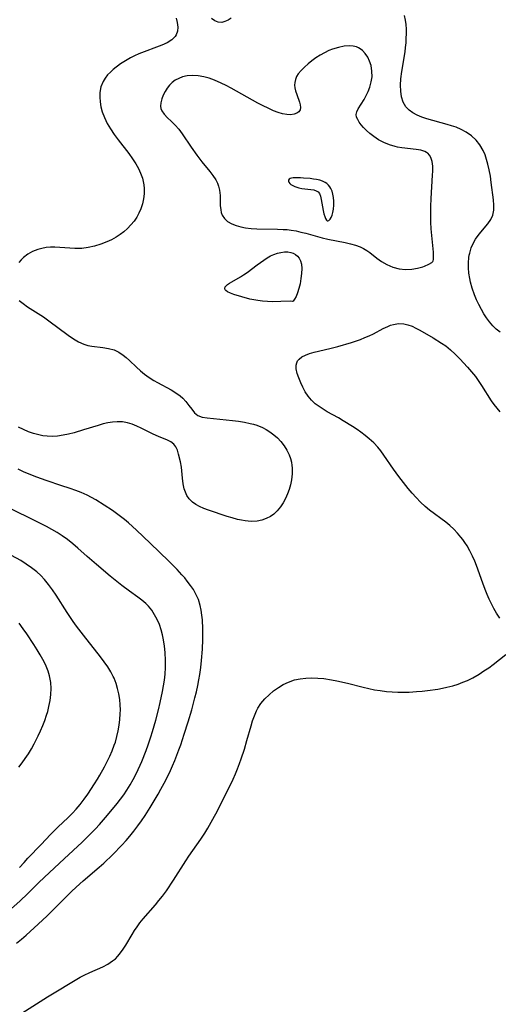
# Model space of a CAD drawing. Header units: inches. Extents: x 1073367 to 1082519, y 1569854 to 1574957.
# Tile 150 of 256: x 1076521 to 1076657, y 1572310 to 1572590. Entities that reach past the tile are written whole.
import ezdxf

# ---------------------------------------------------------------- set-up
doc = ezdxf.new("R2010")
doc.units = ezdxf.units.IN
doc.header["$MEASUREMENT"] = 0
doc.layers.add('CGG_CurvaNivelLidar_v1', color=7, linetype='Continuous', lineweight=30, true_color=0x008008)

msp = doc.modelspace()

# ---------------------------------------------------------------- linework, layer by layer
at = {"layer": 'CGG_CurvaNivelLidar_v1'}
for points in [[(1076565.377, 1572590.5907, 70), (1076565.6963, 1572589.3223, 70), (1076565.8269, 1572588.0719, 70), (1076565.7353, 1572586.8825, 70), (1076565.3723, 1572585.8002, 70), (1076565.1099, 1572585.3686, 70), (1076564.1434, 1572584.3975, 70), (1076562.858, 1572583.594, 70), (1076561.3518, 1572582.8946, 70), (1076554.7895, 1572580.3827, 70), (1076553.5533, 1572579.8625, 70), (1076552.357, 1572579.2848, 70), (1076550.9298, 1572578.4526, 70), (1076549.5792, 1572577.5359, 70), (1076547.4466, 1572575.9163, 70), (1076546.647, 1572575.2282, 70), (1076545.8372, 1572574.4089, 70), (1076545.1303, 1572573.5246, 70), (1076544.5503, 1572572.5719, 70), (1076543.9696, 1572571.0635, 70), (1076543.6853, 1572569.45, 70), (1076543.6519, 1572568.1201, 70), (1076543.749, 1572566.7313, 70), (1076543.9729, 1572565.3257, 70), (1076544.3364, 1572563.9213, 70), (1076544.9704, 1572562.254, 70), (1076545.7808, 1572560.6143, 70), (1076546.7085, 1572559.0298, 70), (1076547.7339, 1572557.4725, 70), (1076548.8323, 1572555.9435, 70), (1076551.881, 1572551.9996, 70), (1076552.935, 1572550.5454, 70), (1076553.8997, 1572549.0584, 70), (1076554.6325, 1572547.7376, 70), (1076555.2568, 1572546.3878, 70), (1076555.7577, 1572545.0147, 70), (1076556.0182, 1572544.0635, 70), (1076556.1994, 1572543.1037, 70), (1076556.297, 1572542.0524, 70), (1076556.278, 1572540.5796, 70), (1076556.0999, 1572539.1089, 70), (1076555.7757, 1572537.6543, 70), (1076555.3092, 1572536.2315, 70), (1076554.7935, 1572535.0486, 70), (1076554.1728, 1572533.9115, 70), (1076553.3902, 1572532.7498, 70), (1076552.501, 1572531.6558, 70), (1076551.5159, 1572530.635, 70), (1076550.5165, 1572529.7542, 70), (1076549.45, 1572528.9438, 70), (1076548.3245, 1572528.2058, 70), (1076547.0058, 1572527.4704, 70), (1076545.6347, 1572526.8252, 70), (1076543.8979, 1572526.1543, 70), (1076542.1169, 1572525.6174, 70), (1076540.3052, 1572525.226, 70), (1076538.4729, 1572525.0032, 70), (1076536.5259, 1572524.9652, 70), (1076530.8668, 1572525.2924, 70), (1076529.6003, 1572525.2982, 70), (1076528.3575, 1572525.2111, 70), (1076527.1284, 1572524.996, 70), (1076525.9367, 1572524.6566, 70), (1076524.4913, 1572524.0609, 70), (1076523.1438, 1572523.2973, 70), (1076521.9233, 1572522.3744, 70), (1076521.2175, 1572521.6977, 70), (1076520.5708, 1572520.9707, 70)], [(1076581.0343, 1572590.5851, 70), (1076580.1781, 1572590.0244, 70), (1076579.2847, 1572589.5977, 70), (1076578.3607, 1572589.3791, 70), (1076577.3457, 1572589.4482, 70), (1076576.365, 1572589.8209, 70), (1076575.4845, 1572590.4778, 70)], [(1076657.6574, 1572501.0974, 70), (1076656.5854, 1572501.9592, 70), (1076655.5718, 1572502.9696, 70), (1076654.647, 1572504.0782, 70), (1076653.8283, 1572505.2063, 70), (1076653.0624, 1572506.3892, 70), (1076652.3454, 1572507.6166, 70), (1076651.632, 1572508.9678, 70), (1076650.9748, 1572510.3526, 70), (1076650.3795, 1572511.7652, 70), (1076649.722, 1572513.6165, 70), (1076649.2347, 1572515.3812, 70), (1076649.0183, 1572516.3873, 70), (1076648.7864, 1572517.8994, 70), (1076648.666, 1572519.4098, 70), (1076648.6617, 1572520.9071, 70), (1076648.7855, 1572522.379, 70), (1076648.8982, 1572523.0895, 70), (1076649.008, 1572523.6286, 70), (1076649.4494, 1572525.1607, 70), (1076650.0739, 1572526.6067, 70), (1076650.6893, 1572527.6627, 70), (1076651.3892, 1572528.6607, 70), (1076652.1419, 1572529.6107, 70), (1076654.1469, 1572531.9965, 70), (1076654.9872, 1572533.1944, 70), (1076655.6005, 1572534.4864, 70), (1076655.8828, 1572535.8778, 70), (1076655.9109, 1572537.3095, 70), (1076655.7897, 1572538.8181, 70), (1076655.1651, 1572543.757, 70), (1076654.8951, 1572545.5694, 70), (1076654.5639, 1572547.3796, 70), (1076654.1935, 1572548.9891, 70), (1076653.8237, 1572550.3341, 70), (1076653.3853, 1572551.6404, 70), (1076652.8505, 1572552.8915, 70), (1076651.9428, 1572554.453, 70), (1076650.8138, 1572555.8541, 70), (1076649.4797, 1572557.0602, 70), (1076647.9742, 1572558.0945, 70), (1076646.583, 1572558.8517, 70), (1076645.1148, 1572559.4943, 70), (1076643.8499, 1572559.9426, 70), (1076642.5565, 1572560.3359, 70), (1076636.7665, 1572561.944, 70), (1076635.3566, 1572562.4202, 70), (1076634.0282, 1572562.9659, 70), (1076632.8109, 1572563.6014, 70), (1076631.7407, 1572564.3517, 70), (1076630.8073, 1572565.32, 70), (1076630.0737, 1572566.628, 70), (1076629.613, 1572568.129, 70), (1076629.368, 1572569.7695, 70), (1076629.2996, 1572571.5077, 70), (1076629.3834, 1572573.3103, 70), (1076629.6428, 1572575.4174, 70), (1076630.5841, 1572580.9548, 70), (1076630.7522, 1572582.2587, 70), (1076630.8779, 1572583.5608, 70), (1076630.959, 1572584.8657, 70), (1076630.9947, 1572586.1577, 70), (1076630.9812, 1572587.4645, 70), (1076630.9032, 1572588.7432, 70), (1076630.7419, 1572589.9848, 70), (1076630.4216, 1572591.3719, 70)], [(1076520.6425, 1572510.1862, 70), (1076521.7887, 1572509.2518, 70), (1076523.0468, 1572508.3681, 70), (1076527.5767, 1572505.4754, 70), (1076529.1394, 1572504.3864, 70), (1076534.653, 1572500.2589, 70), (1076536.1169, 1572499.2354, 70), (1076537.589, 1572498.3407, 70), (1076539.1044, 1572497.6539, 70), (1076540.2258, 1572497.328, 70), (1076541.3754, 1572497.1091, 70), (1076544.5271, 1572496.7415, 70), (1076546.1441, 1572496.4946, 70), (1076547.6958, 1572496.0607, 70), (1076549.0224, 1572495.4243, 70), (1076550.2776, 1572494.5858, 70), (1076551.1805, 1572493.854, 70), (1076552.0626, 1572493.0612, 70), (1076554.1243, 1572491.0994, 70), (1076555.2004, 1572490.1298, 70), (1076556.4157, 1572489.1457, 70), (1076557.6901, 1572488.2265, 70), (1076559.012, 1572487.3773, 70), (1076560.0486, 1572486.776, 70), (1076563.9612, 1572484.6406, 70), (1076565.3038, 1572483.8249, 70), (1076566.5359, 1572482.9477, 70), (1076567.3179, 1572482.2715, 70), (1076568.1321, 1572481.4089, 70), (1076569.0143, 1572480.265, 70), (1076569.8144, 1572479.1495, 70), (1076570.6371, 1572478.1575, 70), (1076571.5885, 1572477.3931, 70), (1076572.7958, 1572476.9188, 70), (1076574.2048, 1572476.6674, 70), (1076581.4082, 1572475.9319, 70), (1076583.1128, 1572475.7167, 70), (1076584.8197, 1572475.4459, 70), (1076586.5086, 1572475.1026, 70), (1076587.4379, 1572474.8699, 70), (1076588.3502, 1572474.5982, 70), (1076590.0053, 1572473.9488, 70), (1076591.0692, 1572473.3894, 70), (1076592.0838, 1572472.7439, 70), (1076593.2058, 1572471.8993, 70), (1076594.2553, 1572470.9662, 70), (1076595.2199, 1572469.9503, 70), (1076596.1513, 1572468.7619, 70), (1076596.9523, 1572467.4918, 70), (1076597.6033, 1572466.1491, 70), (1076597.9733, 1572465.1141, 70), (1076598.2399, 1572464.0484, 70), (1076598.3758, 1572463.1673, 70), (1076598.4361, 1572462.4478, 70), (1076598.4215, 1572460.7422, 70), (1076598.2164, 1572459.0286, 70), (1076597.9312, 1572457.6635, 70), (1076597.5526, 1572456.319, 70), (1076597.0896, 1572455.007, 70), (1076596.5528, 1572453.763, 70), (1076595.8681, 1572452.4888, 70), (1076595.0802, 1572451.3045, 70), (1076594.1952, 1572450.2301, 70), (1076593.1892, 1572449.2781, 70), (1076592.2794, 1572448.6324, 70), (1076591.0699, 1572447.9912, 70), (1076589.7802, 1572447.5218, 70), (1076588.4277, 1572447.2435, 70), (1076586.7587, 1572447.1781, 70), (1076585.0434, 1572447.3419, 70), (1076583.9569, 1572447.5317, 70), (1076582.865, 1572447.776, 70), (1076581.3805, 1572448.1783, 70), (1076579.8979, 1572448.6334, 70), (1076574.5672, 1572450.384, 70), (1076573.259, 1572450.8665, 70), (1076572.0237, 1572451.4123, 70), (1076570.9839, 1572451.9956, 70), (1076570.0493, 1572452.6826, 70), (1076569.1424, 1572453.6083, 70), (1076568.4719, 1572454.5804, 70), (1076568.0314, 1572455.4886, 70), (1076567.7013, 1572456.457, 70), (1076567.3862, 1572457.9491, 70), (1076567.1978, 1572459.4978, 70), (1076566.8836, 1572462.6258, 70), (1076566.6117, 1572464.1988, 70), (1076566.086, 1572466.384, 70), (1076565.7294, 1572467.4574, 70), (1076565.2795, 1572468.4086, 70), (1076564.6957, 1572469.1983, 70), (1076563.893, 1572469.837, 70), (1076562.9315, 1572470.3382, 70), (1076560.399, 1572471.3948, 70), (1076558.8732, 1572472.0744, 70), (1076555.4423, 1572473.7577, 70), (1076554.1729, 1572474.3463, 70), (1076552.8822, 1572474.8661, 70), (1076551.5593, 1572475.271, 70), (1076550.0881, 1572475.5309, 70), (1076548.5833, 1572475.5955, 70), (1076547.2773, 1572475.4947, 70), (1076545.9614, 1572475.2757, 70), (1076544.5857, 1572474.9539, 70), (1076543.202, 1572474.5653, 70), (1076538.9989, 1572473.2507, 70), (1076536.3484, 1572472.4748, 70), (1076534.7618, 1572472.0637, 70), (1076533.1744, 1572471.7256, 70), (1076531.5866, 1572471.4938, 70), (1076530.1202, 1572471.404, 70), (1076528.6613, 1572471.45, 70), (1076527.4492, 1572471.6007, 70), (1076526.2478, 1572471.8417, 70), (1076524.7689, 1572472.247, 70), (1076523.3104, 1572472.7536, 70), (1076521.8769, 1572473.3513, 70), (1076520.4742, 1572474.0356, 70)], [(1076657.6055, 1572419.6428, 70), (1076656.6555, 1572421.0702, 70), (1076655.9092, 1572422.3485, 70), (1076655.211, 1572423.6814, 70), (1076654.5766, 1572425.0161, 70), (1076653.9816, 1572426.3821, 70), (1076653.4238, 1572427.7721, 70), (1076652.7493, 1572429.5955, 70), (1076650.979, 1572434.6018, 70), (1076650.4931, 1572435.8434, 70), (1076649.8197, 1572437.338, 70), (1076649.0695, 1572438.7907, 70), (1076648.2526, 1572440.2003, 70), (1076647.6566, 1572441.1387, 70), (1076647.026, 1572442.0496, 70), (1076646.5057, 1572442.7362, 70), (1076645.5241, 1572443.8836, 70), (1076644.465, 1572444.9661, 70), (1076643.3431, 1572445.9911, 70), (1076642.1694, 1572446.9635, 70), (1076637.5761, 1572450.4215, 70), (1076636.3495, 1572451.4443, 70), (1076635.016, 1572452.6858, 70), (1076633.749, 1572454.0001, 70), (1076632.6213, 1572455.2769, 70), (1076631.5237, 1572456.5846, 70), (1076628.8136, 1572459.9579, 70), (1076627.2647, 1572462.0545, 70), (1076624.5426, 1572466.0856, 70), (1076623.7047, 1572467.2622, 70), (1076622.8674, 1572468.3229, 70), (1076621.688, 1572469.5777, 70), (1076620.3978, 1572470.75, 70), (1076619.2182, 1572471.7156, 70), (1076617.9893, 1572472.642, 70), (1076616.939, 1572473.3824, 70), (1076615.6473, 1572474.248, 70), (1076612.9957, 1572475.8947, 70), (1076611.6454, 1572476.6697, 70), (1076608.441, 1572478.4226, 70), (1076607.2347, 1572479.1326, 70), (1076606.0863, 1572479.8911, 70), (1076605.02, 1572480.723, 70), (1076603.9407, 1572481.7732, 70), (1076602.9947, 1572482.9224, 70), (1076602.1828, 1572484.1449, 70), (1076601.5057, 1572485.4089, 70), (1076600.9186, 1572486.6856, 70), (1076600.3444, 1572488.0592, 70), (1076599.8826, 1572489.3853, 70), (1076599.6031, 1572490.6426, 70), (1076599.5819, 1572491.7266, 70), (1076599.7336, 1572492.3838, 70), (1076599.984, 1572492.9044, 70), (1076600.4309, 1572493.4658, 70), (1076601.2082, 1572494.0659, 70), (1076602.2361, 1572494.5908, 70), (1076603.4222, 1572495.031, 70), (1076604.7258, 1572495.4116, 70), (1076609.1367, 1572496.4452, 70), (1076611.468, 1572497.0628, 70), (1076615.302, 1572498.2122, 70), (1076617.8931, 1572499.0727, 70), (1076619.1631, 1572499.5707, 70), (1076620.4003, 1572500.1127, 70), (1076621.6, 1572500.6909, 70), (1076624.3471, 1572502.1317, 70), (1076625.6764, 1572502.7679, 70), (1076626.4747, 1572503.086, 70), (1076627.2802, 1572503.3326, 70), (1076628.7351, 1572503.5478, 70), (1076630.2149, 1572503.4719, 70), (1076631.4176, 1572503.2025, 70), (1076632.613, 1572502.7806, 70), (1076633.714, 1572502.285, 70), (1076634.8152, 1572501.7172, 70), (1076638.6337, 1572499.5218, 70), (1076641.0174, 1572498.0183, 70), (1076642.1687, 1572497.1966, 70), (1076643.5637, 1572496.0598, 70), (1076644.8945, 1572494.8354, 70), (1076646.1712, 1572493.5479, 70), (1076648.3772, 1572491.1533, 70), (1076649.5218, 1572489.8344, 70), (1076650.6171, 1572488.4811, 70), (1076651.6456, 1572487.0869, 70), (1076652.396, 1572485.963, 70), (1076655.1239, 1572481.5373, 70), (1076655.8417, 1572480.5177, 70), (1076656.7104, 1572479.449, 70), (1076657.6433, 1572478.4244, 70)], [(1076519.8631, 1572327.0281, 70.5), (1076521.2961, 1572328.1673, 70.5), (1076522.7029, 1572329.3447, 70.5), (1076524.9478, 1572331.3518, 70.5), (1076528.5294, 1572334.7367, 70.5), (1076531.8219, 1572337.9686, 70.5), (1076535.532, 1572341.7107, 70.5), (1076536.8712, 1572343.0043, 70.5), (1076538.8833, 1572344.8109, 70.5), (1076543.4631, 1572348.6511, 70.5), (1076544.7876, 1572349.8439, 70.5), (1076547.3533, 1572352.3309, 70.5), (1076549.8662, 1572354.9258, 70.5), (1076551.1332, 1572356.3027, 70.5), (1076552.1843, 1572357.5021, 70.5), (1076553.3619, 1572358.9403, 70.5), (1076554.4656, 1572360.4061, 70.5), (1076555.5249, 1572361.9071, 70.5), (1076556.5531, 1572363.4321, 70.5), (1076558.0256, 1572365.7243, 70.5), (1076560.2996, 1572369.5019, 70.5), (1076561.069, 1572370.8647, 70.5), (1076562.4421, 1572373.4855, 70.5), (1076563.7474, 1572376.1873, 70.5), (1076564.3632, 1572377.5561, 70.5), (1076565.0032, 1572379.068, 70.5), (1076566.1724, 1572382.0629, 70.5), (1076566.7063, 1572383.5428, 70.5), (1076567.7181, 1572386.5962, 70.5), (1076568.7946, 1572390.0833, 70.5), (1076569.8143, 1572393.5249, 70.5), (1076570.7209, 1572396.8915, 70.5), (1076571.1551, 1572398.6607, 70.5), (1076571.5511, 1572400.4382, 70.5), (1076571.8599, 1572402.0136, 70.5), (1076572.1275, 1572403.5963, 70.5), (1076572.4009, 1572405.5656, 70.5), (1076572.6205, 1572407.5416, 70.5), (1076572.8858, 1572410.8276, 70.5), (1076573.01, 1572413.5669, 70.5), (1076573.0352, 1572415.0591, 70.5), (1076573.0241, 1572416.5433, 70.5), (1076572.8929, 1572419.1245, 70.5), (1076572.7504, 1572420.5189, 70.5), (1076572.5434, 1572421.8911, 70.5), (1076572.2525, 1572423.2346, 70.5), (1076571.7288, 1572424.9011, 70.5), (1076571.026, 1572426.4938, 70.5), (1076570.2983, 1572427.7608, 70.5), (1076569.4689, 1572428.981, 70.5), (1076568.5662, 1572430.1699, 70.5), (1076567.8183, 1572431.0917, 70.5), (1076567.0406, 1572432, 70.5), (1076565.6613, 1572433.5021, 70.5), (1076563.3262, 1572435.8525, 70.5), (1076557.9401, 1572440.9795, 70.5), (1076554.1325, 1572444.6772, 70.5), (1076551.8304, 1572446.7737, 70.5), (1076550.7117, 1572447.7095, 70.5), (1076548.3996, 1572449.4834, 70.5), (1076547.2601, 1572450.2889, 70.5), (1076544.9066, 1572451.8457, 70.5), (1076542.4705, 1572453.3216, 70.5), (1076541.2411, 1572454.0058, 70.5), (1076539.9909, 1572454.6471, 70.5), (1076538.2847, 1572455.4209, 70.5), (1076536.7636, 1572456.0265, 70.5), (1076535.2207, 1572456.5859, 70.5), (1076532.5795, 1572457.4689, 70.5), (1076528.6217, 1572458.7337, 70.5), (1076526.7607, 1572459.3804, 70.5), (1076524.9168, 1572460.0736, 70.5), (1076521.8619, 1572461.3481, 70.5), (1076520.3608, 1572462.0398, 70.5)], [(1076513.4669, 1572332.5654, 71), (1076520.8598, 1572338.997, 71), (1076523.1243, 1572341.1355, 71), (1076526.1778, 1572344.215, 71), (1076527.8696, 1572345.8707, 71), (1076533.4678, 1572351.0227, 71), (1076538.5846, 1572355.8446, 71), (1076541.1707, 1572358.3241, 71), (1076542.4246, 1572359.6012, 71), (1076543.5965, 1572360.8689, 71), (1076544.7356, 1572362.1662, 71), (1076545.848, 1572363.4858, 71), (1076548.5608, 1572366.834, 71), (1076550.4359, 1572369.3144, 71), (1076551.3165, 1572370.593, 71), (1076552.2731, 1572372.1195, 71), (1076553.1592, 1572373.6895, 71), (1076554.0492, 1572375.4444, 71), (1076555.57, 1572378.793, 71), (1076556.8551, 1572381.9594, 71), (1076557.4415, 1572383.5706, 71), (1076558.1788, 1572385.8091, 71), (1076558.6322, 1572387.2987, 71), (1076559.5609, 1572390.6, 71), (1076560.3126, 1572393.5101, 71), (1076560.8113, 1572395.5831, 71), (1076561.4927, 1572398.7305, 71), (1076561.7845, 1572400.3092, 71), (1076562.0405, 1572401.9725, 71), (1076562.2303, 1572403.6395, 71), (1076562.3519, 1572405.6038, 71), (1076562.3685, 1572407.5664, 71), (1076562.2595, 1572409.8886, 71), (1076562.0827, 1572411.6885, 71), (1076561.8129, 1572413.4636, 71), (1076561.509, 1572414.8918, 71), (1076561.1263, 1572416.2896, 71), (1076560.6071, 1572417.7942, 71), (1076559.9876, 1572419.2424, 71), (1076559.2635, 1572420.6211, 71), (1076558.4229, 1572421.913, 71), (1076557.5347, 1572423.0005, 71), (1076556.7091, 1572423.8262, 71), (1076555.6354, 1572424.7421, 71), (1076554.4962, 1572425.6069, 71), (1076552.1214, 1572427.2994, 71), (1076549.9433, 1572428.9239, 71), (1076546.6157, 1572431.5738, 71), (1076542.6505, 1572434.9079, 71), (1076539.9982, 1572437.24, 71), (1076537.3728, 1572439.6105, 71), (1076535.9327, 1572440.8485, 71), (1076534.4464, 1572442.0061, 71), (1076532.903, 1572443.0915, 71), (1076531.4651, 1572444.0133, 71), (1076529.9924, 1572444.8863, 71), (1076528.4142, 1572445.7592, 71), (1076526.9193, 1572446.5441, 71), (1076523.8907, 1572448.0558, 71), (1076515.0311, 1572452.2767, 71)], [(1076520.7972, 1572348.5627, 71.5), (1076522.0497, 1572350.0246, 71.5), (1076523.1573, 1572351.2416, 71.5), (1076526.891, 1572355.1815, 71.5), (1076529.6269, 1572358.0051, 71.5), (1076531.8042, 1572360.1709, 71.5), (1076534.5508, 1572362.7421, 71.5), (1076535.8812, 1572364.0608, 71.5), (1076536.9086, 1572365.1822, 71.5), (1076538.0498, 1572366.5439, 71.5), (1076539.1517, 1572368.0069, 71.5), (1076540.2029, 1572369.5145, 71.5), (1076542.1281, 1572372.3911, 71.5), (1076543.0011, 1572373.7565, 71.5), (1076543.691, 1572374.9122, 71.5), (1076544.9929, 1572377.2774, 71.5), (1076545.764, 1572378.7777, 71.5), (1076546.4958, 1572380.2958, 71.5), (1076547.173, 1572381.8347, 71.5), (1076547.776, 1572383.399, 71.5), (1076548.0752, 1572384.2971, 71.5), (1076548.5196, 1572385.8834, 71.5), (1076548.8766, 1572387.4909, 71.5), (1076549.1543, 1572389.1127, 71.5), (1076549.3546, 1572390.7425, 71.5), (1076549.4734, 1572392.3746, 71.5), (1076549.5022, 1572393.4838, 71.5), (1076549.4654, 1572394.9116, 71.5), (1076549.3198, 1572396.4786, 71.5), (1076549.0697, 1572398.0285, 71.5), (1076548.7187, 1572399.5545, 71.5), (1076548.2638, 1572401.0489, 71.5), (1076547.6954, 1572402.5019, 71.5), (1076547.4805, 1572402.9701, 71.5), (1076546.7359, 1572404.3751, 71.5), (1076545.89, 1572405.7371, 71.5), (1076544.8743, 1572407.2027, 71.5), (1076543.8005, 1572408.6461, 71.5), (1076538.9888, 1572414.7504, 71.5), (1076537.0316, 1572417.3307, 71.5), (1076536.0857, 1572418.6442, 71.5), (1076534.3436, 1572421.2046, 71.5), (1076531.175, 1572426.1495, 71.5), (1076530.1441, 1572427.6872, 71.5), (1076529.066, 1572429.1769, 71.5), (1076527.9162, 1572430.5961, 71.5), (1076526.7987, 1572431.7918, 71.5), (1076525.6566, 1572432.8447, 71.5), (1076524.2119, 1572433.9889, 71.5), (1076522.687, 1572435.0426, 71.5), (1076521.1004, 1572436.024, 71.5), (1076518.5039, 1572437.4619, 71.5)], [(1076520.5553, 1572377.2163, 72), (1076521.4888, 1572378.4229, 72), (1076522.3886, 1572379.6531, 72), (1076523.2954, 1572380.9946, 72), (1076524.1484, 1572382.3697, 72), (1076524.9451, 1572383.7765, 72), (1076526.1206, 1572386.1237, 72), (1076526.7738, 1572387.5653, 72), (1076527.3862, 1572389.0205, 72), (1076527.9524, 1572390.4868, 72), (1076528.4635, 1572391.9628, 72), (1076528.7895, 1572393.0339, 72), (1076529.1535, 1572394.4931, 72), (1076529.4669, 1572396.1901, 72), (1076529.6659, 1572397.892, 72), (1076529.7358, 1572399.5892, 72), (1076529.6517, 1572401.2716, 72), (1076529.5195, 1572402.2369, 72), (1076529.3213, 1572403.1906, 72), (1076528.9412, 1572404.4769, 72), (1076528.5742, 1572405.4461, 72), (1076528.1521, 1572406.4015, 72), (1076527.4363, 1572407.8118, 72), (1076526.6464, 1572409.204, 72), (1076525.8074, 1572410.5864, 72), (1076524.8303, 1572412.1331, 72), (1076522.8364, 1572415.158, 72), (1076521.8223, 1572416.6263, 72), (1076520.6748, 1572418.2086, 72)], [(1076521.4366, 1572307.1138, 70), (1076528.711, 1572311.6942, 70), (1076538.06, 1572317.295, 70), (1076539.1669, 1572317.8983, 70), (1076540.791, 1572318.6719, 70), (1076544.5324, 1572320.3087, 70), (1076545.9697, 1572321.0587, 70), (1076547.2987, 1572321.9444, 70), (1076548.065, 1572322.5993, 70), (1076548.7744, 1572323.3246, 70), (1076549.5365, 1572324.246, 70), (1076550.2952, 1572325.306, 70), (1076551.011, 1572326.4201, 70), (1076552.8403, 1572329.4824, 70), (1076553.5465, 1572330.5975, 70), (1076554.2918, 1572331.696, 70), (1076555.0807, 1572332.7707, 70), (1076556.0127, 1572333.9354, 70), (1076559.4933, 1572337.9557, 70), (1076560.499, 1572339.1587, 70), (1076561.4741, 1572340.3897, 70), (1076562.6315, 1572341.9678, 70), (1076564.6565, 1572344.9826, 70), (1076568.1506, 1572350.4728, 70), (1076569.0462, 1572351.8082, 70), (1076572.4558, 1572356.6777, 70), (1076573.5394, 1572358.3314, 70), (1076574.4216, 1572359.7774, 70), (1076575.8581, 1572362.3095, 70), (1076577.1439, 1572364.762, 70), (1076581.6055, 1572373.7639, 70), (1076582.2737, 1572375.2422, 70), (1076582.8996, 1572376.7399, 70), (1076583.4797, 1572378.2568, 70), (1076583.9218, 1572379.5189, 70), (1076584.8222, 1572382.3186, 70), (1076585.5641, 1572384.8034, 70), (1076586.7198, 1572388.9077, 70), (1076587.1785, 1572390.388, 70), (1076587.7003, 1572391.8281, 70), (1076588.3108, 1572393.2003, 70), (1076588.6993, 1572393.9341, 70), (1076589.5576, 1572395.2767, 70), (1076590.6366, 1572396.5994, 70), (1076591.8478, 1572397.8075, 70), (1076593.1617, 1572398.9102, 70), (1076594.5006, 1572399.8686, 70), (1076595.9057, 1572400.716, 70), (1076597.3737, 1572401.4297, 70), (1076599.0699, 1572402.0228, 70), (1076600.6849, 1572402.3638, 70), (1076602.348, 1572402.5457, 70), (1076604.0441, 1572402.5988, 70), (1076605.7609, 1572402.5436, 70), (1076607.4883, 1572402.3922, 70), (1076609.6686, 1572402.0737, 70), (1076611.1893, 1572401.7879, 70), (1076614.2193, 1572401.1061, 70), (1076618.6667, 1572399.9259, 70), (1076620.2678, 1572399.5544, 70), (1076621.8834, 1572399.2385, 70), (1076623.5104, 1572398.9773, 70), (1076625.2698, 1572398.7596, 70), (1076626.9169, 1572398.6184, 70), (1076628.5686, 1572398.5421, 70), (1076630.1521, 1572398.5334, 70), (1076631.7372, 1572398.5762, 70), (1076633.825, 1572398.6897, 70), (1076635.4256, 1572398.8163, 70), (1076637.0232, 1572398.9807, 70), (1076639.9344, 1572399.3931, 70), (1076641.2449, 1572399.6374, 70), (1076642.5439, 1572399.9253, 70), (1076644.1646, 1572400.359, 70), (1076645.7596, 1572400.8647, 70), (1076647.0932, 1572401.3496, 70), (1076648.398, 1572401.896, 70), (1076649.9158, 1572402.6473, 70), (1076651.7124, 1572403.6921, 70), (1076653.0847, 1572404.5778, 70), (1076654.4174, 1572405.4998, 70), (1076655.704, 1572406.4469, 70), (1076659.3362, 1572409.2509, 70)]]:
    msp.add_polyline3d(points, dxfattribs=at)
for points in [[(1076638.5, 1572521.2759, 70.5), (1076638.6379, 1572521.44, 70.5), (1076638.7039, 1572521.8245, 70.5), (1076638.7317, 1572522.5055, 70.5), (1076638.6706, 1572523.9146, 70.5), (1076638.0611, 1572530.5493, 70.5), (1076637.954, 1572532.4212, 70.5), (1076637.9014, 1572534.4221, 70.5), (1076637.9223, 1572536.9276, 70.5), (1076638.017, 1572539.2301, 70.5), (1076638.4615, 1572545.8733, 70.5), (1076638.5126, 1572547.0003, 70.5), (1076638.4979, 1572548.443, 70.5), (1076638.3371, 1572549.7598, 70.5), (1076637.97, 1572550.9077, 70.5), (1076637.544, 1572551.5921, 70.5), (1076637.0466, 1572552.077, 70.5), (1076636.6993, 1572552.3159, 70.5), (1076636.2084, 1572552.5705, 70.5), (1076635.0687, 1572552.945, 70.5), (1076633.7862, 1572553.1809, 70.5), (1076629.7038, 1572553.6311, 70.5), (1076628.4678, 1572553.8649, 70.5), (1076627.7959, 1572554.0268, 70.5), (1076626.1365, 1572554.5413, 70.5), (1076624.5629, 1572555.1853, 70.5), (1076623.0628, 1572555.9559, 70.5), (1076621.669, 1572556.8472, 70.5), (1076620.6076, 1572557.6804, 70.5), (1076619.641, 1572558.5639, 70.5), (1076618.7666, 1572559.4644, 70.5), (1076618.1194, 1572560.2014, 70.5), (1076617.5604, 1572560.9289, 70.5), (1076617.1001, 1572561.6779, 70.5), (1076616.7999, 1572562.4176, 70.5), (1076616.7007, 1572563.1489, 70.5), (1076616.8471, 1572563.9251, 70.5), (1076617.2021, 1572564.7087, 70.5), (1076618.9457, 1572567.4404, 70.5), (1076619.5571, 1572568.5355, 70.5), (1076620.1156, 1572569.704, 70.5), (1076620.5864, 1572570.9331, 70.5), (1076620.977, 1572572.4041, 70.5), (1076621.1799, 1572573.9078, 70.5), (1076621.163, 1572575.5251, 70.5), (1076620.9039, 1572577.095, 70.5), (1076620.5036, 1572578.3385, 70.5), (1076619.955, 1572579.4891, 70.5), (1076619.2748, 1572580.5176, 70.5), (1076618.4721, 1572581.3879, 70.5), (1076617.814, 1572581.8937, 70.5), (1076617.3005, 1572582.1762, 70.5), (1076616.7277, 1572582.3937, 70.5), (1076615.8414, 1572582.5863, 70.5), (1076614.8946, 1572582.6587, 70.5), (1076613.2901, 1572582.5697, 70.5), (1076611.6187, 1572582.2633, 70.5), (1076609.9281, 1572581.7587, 70.5), (1076608.8719, 1572581.3404, 70.5), (1076607.6075, 1572580.7316, 70.5), (1076606.378, 1572580.0356, 70.5), (1076605.1906, 1572579.2732, 70.5), (1076604.0542, 1572578.4606, 70.5), (1076602.9725, 1572577.6031, 70.5), (1076601.9146, 1572576.6614, 70.5), (1076600.9752, 1572575.694, 70.5), (1076600.1877, 1572574.7061, 70.5), (1076599.7111, 1572573.9262, 70.5), (1076599.3648, 1572573.076, 70.5), (1076599.1912, 1572572.2967, 70.5), (1076599.1473, 1572571.5135, 70.5), (1076599.2351, 1572570.7073, 70.5), (1076599.4213, 1572569.9039, 70.5), (1076599.7634, 1572568.7956, 70.5), (1076600.4899, 1572566.6673, 70.5), (1076600.7105, 1572565.8604, 70.5), (1076600.808, 1572565.1289, 70.5), (1076600.7217, 1572564.4881, 70.5), (1076600.374, 1572563.9212, 70.5), (1076599.7954, 1572563.4878, 70.5), (1076599.0333, 1572563.2015, 70.5), (1076597.9268, 1572563.0724, 70.5), (1076596.9412, 1572563.1355, 70.5), (1076595.7159, 1572563.3608, 70.5), (1076594.4403, 1572563.7256, 70.5), (1076593.1481, 1572564.2165, 70.5), (1076588.6634, 1572566.3626, 70.5), (1076587.1015, 1572567.1966, 70.5), (1076581.1067, 1572570.6476, 70.5), (1076579.6706, 1572571.4105, 70.5), (1076578.2231, 1572572.1141, 70.5), (1076576.299, 1572572.9289, 70.5), (1076574.7702, 1572573.4539, 70.5), (1076573.228, 1572573.8577, 70.5), (1076571.6889, 1572574.1262, 70.5), (1076570.1706, 1572574.236, 70.5), (1076568.5496, 1572574.1384, 70.5), (1076567.1836, 1572573.8413, 70.5), (1076566.1144, 1572573.443, 70.5), (1076565.1325, 1572572.9166, 70.5), (1076564.2593, 1572572.2662, 70.5), (1076563.5063, 1572571.493, 70.5), (1076562.8597, 1572570.6328, 70.5), (1076562.2943, 1572569.721, 70.5), (1076561.7268, 1572568.6438, 70.5), (1076561.2788, 1572567.5632, 70.5), (1076560.9979, 1572566.4987, 70.5), (1076560.9421, 1572565.4696, 70.5), (1076561.043, 1572564.8819, 70.5), (1076561.3014, 1572564.2256, 70.5), (1076562.0055, 1572563.2112, 70.5), (1076562.9461, 1572562.2353, 70.5), (1076564.0139, 1572561.2329, 70.5), (1076565.1111, 1572560.1365, 70.5), (1076566.1198, 1572558.9505, 70.5), (1076567.0863, 1572557.654, 70.5), (1076569.6483, 1572553.8328, 70.5), (1076571.2527, 1572551.5741, 70.5), (1076572.7445, 1572549.6307, 70.5), (1076575.0059, 1572546.8823, 70.5), (1076575.8824, 1572545.7367, 70.5), (1076576.6447, 1572544.5619, 70.5), (1076577.1553, 1572543.5496, 70.5), (1076577.4577, 1572542.7513, 70.5), (1076577.7457, 1572541.6045, 70.5), (1076577.9179, 1572540.1068, 70.5), (1076577.9697, 1572537.2529, 70.5), (1076578.0793, 1572535.9459, 70.5), (1076578.2477, 1572535.1868, 70.5), (1076578.5172, 1572534.4738, 70.5), (1076579.1826, 1572533.46, 70.5), (1076580.0251, 1572532.6898, 70.5), (1076581.2939, 1572531.965, 70.5), (1076582.4831, 1572531.492, 70.5), (1076583.7787, 1572531.1117, 70.5), (1076585.1583, 1572530.8294, 70.5), (1076586.7301, 1572530.6373, 70.5), (1076588.3577, 1572530.5389, 70.5), (1076594.2919, 1572530.4716, 70.5), (1076595.8921, 1572530.4086, 70.5), (1076597.0113, 1572530.3257, 70.5), (1076598.1239, 1572530.1987, 70.5), (1076599.533, 1572529.9617, 70.5), (1076600.931, 1572529.6566, 70.5), (1076602.3212, 1572529.3047, 70.5), (1076607.0067, 1572528.0214, 70.5), (1076608.6179, 1572527.6284, 70.5), (1076613.5283, 1572526.6241, 70.5), (1076615.097, 1572526.254, 70.5), (1076616.4706, 1572525.8673, 70.5), (1076617.7902, 1572525.3887, 70.5), (1076618.795, 1572524.9131, 70.5), (1076619.7533, 1572524.3564, 70.5), (1076620.5669, 1572523.802, 70.5), (1076622.5461, 1572522.244, 70.5), (1076623.8649, 1572521.2743, 70.5), (1076625.3802, 1572520.3829, 70.5), (1076627.0804, 1572519.6528, 70.5), (1076628.8898, 1572519.1582, 70.5), (1076630.7405, 1572518.9483, 70.5), (1076632.5013, 1572519.0306, 70.5), (1076634.1607, 1572519.3306, 70.5), (1076635.6454, 1572519.7697, 70.5), (1076636.1159, 1572519.9441, 70.5), (1076637.3776, 1572520.512, 70.5), (1076638.2019, 1572520.9954, 70.5)], [(1076608.5, 1572532.8726, 71), (1076608.6079, 1572532.8292, 71), (1076608.9132, 1572532.9673, 71), (1076609.2974, 1572533.3531, 71), (1076609.5915, 1572533.8327, 71), (1076609.8481, 1572534.4505, 71), (1076610.055, 1572535.1822, 71), (1076610.2317, 1572536.1997, 71), (1076610.3192, 1572537.295, 71), (1076610.3183, 1572538.4118, 71), (1076610.23, 1572539.4928, 71), (1076610.0547, 1572540.4794, 71), (1076609.7936, 1572541.3209, 71), (1076609.458, 1572542.0752, 71), (1076609.1709, 1572542.56, 71), (1076608.8304, 1572542.9976, 71), (1076608.2837, 1572543.4927, 71), (1076607.8714, 1572543.7638, 71), (1076607.1118, 1572544.1246, 71), (1076606.2782, 1572544.3957, 71), (1076605.396, 1572544.5997, 71), (1076604.4833, 1572544.7551, 71), (1076603.5549, 1572544.8748, 71), (1076601.7048, 1572545.0354, 71), (1076600.8115, 1572545.0817, 71), (1076599.3288, 1572545.0984, 71), (1076598.7516, 1572545.0629, 71), (1076598.2765, 1572544.9907, 71), (1076597.8841, 1572544.8703, 71), (1076597.5965, 1572544.6898, 71), (1076597.4353, 1572544.445, 71), (1076597.3979, 1572544.1554, 71), (1076597.4845, 1572543.8474, 71), (1076597.7281, 1572543.5082, 71), (1076598.1026, 1572543.1909, 71), (1076598.6557, 1572542.8669, 71), (1076599.1816, 1572542.6288, 71), (1076599.7579, 1572542.4187, 71), (1076600.3731, 1572542.2447, 71), (1076601.2164, 1572542.0795, 71), (1076603.7903, 1572541.7675, 71), (1076604.5763, 1572541.6296, 71), (1076605.2735, 1572541.4187, 71), (1076605.8381, 1572541.0896, 71), (1076606.2287, 1572540.5985, 71), (1076606.5172, 1572539.8722, 71), (1076606.7349, 1572538.9659, 71), (1076607.2605, 1572535.8283, 71), (1076607.4782, 1572534.8569, 71), (1076607.7095, 1572534.0988, 71), (1076607.956, 1572533.4912, 71), (1076608.1942, 1572533.0708, 71), (1076608.4155, 1572532.8617, 71)], [(1076598.5, 1572509.894, 70), (1076597.8625, 1572509.9164, 70), (1076595.1925, 1572509.8197, 70), (1076592.765, 1572509.8033, 70), (1076591.4063, 1572509.8574, 70), (1076590.0323, 1572509.9633, 70), (1076588.6838, 1572510.1259, 70), (1076587.4891, 1572510.3277, 70), (1076586.3792, 1572510.5618, 70), (1076584.137, 1572511.1461, 70), (1076581.8509, 1572511.8332, 70), (1076580.8685, 1572512.1978, 70), (1076580.0568, 1572512.59, 70), (1076579.5478, 1572512.9548, 70), (1076579.323, 1572513.2259, 70), (1076579.2224, 1572513.6034, 70), (1076579.35, 1572513.9991, 70), (1076579.5997, 1572514.3145, 70), (1076580.0148, 1572514.6802, 70), (1076580.5379, 1572515.0494, 70), (1076581.249, 1572515.4818, 70), (1076583.7359, 1572516.881, 70), (1076584.5986, 1572517.4184, 70), (1076585.5811, 1572518.105, 70), (1076588.4776, 1572520.3078, 70), (1076591.303, 1572522.26, 70), (1076592.2571, 1572522.8392, 70), (1076593.219, 1572523.2846, 70), (1076594.2189, 1572523.6214, 70), (1076595.2364, 1572523.8532, 70), (1076596.2507, 1572523.9748, 70), (1076597.2395, 1572523.9712, 70), (1076598.0683, 1572523.8441, 70), (1076598.7188, 1572523.6337, 70), (1076599.4, 1572523.2753, 70), (1076599.984, 1572522.7935, 70), (1076600.4655, 1572522.1618, 70), (1076600.8255, 1572521.4151, 70), (1076601.0528, 1572520.4877, 70), (1076601.1449, 1572519.2356, 70), (1076601.0911, 1572517.8397, 70), (1076600.9261, 1572516.375, 70), (1076600.681, 1572514.9146, 70), (1076600.3747, 1572513.5295, 70), (1076599.998, 1572512.2844, 70), (1076599.5734, 1572511.2731, 70), (1076599.1391, 1572510.5037, 70), (1076598.7234, 1572509.9845, 70)]]:
    msp.add_polyline3d(points, close=True, dxfattribs=at)

doc.saveas('drawing.dxf')
